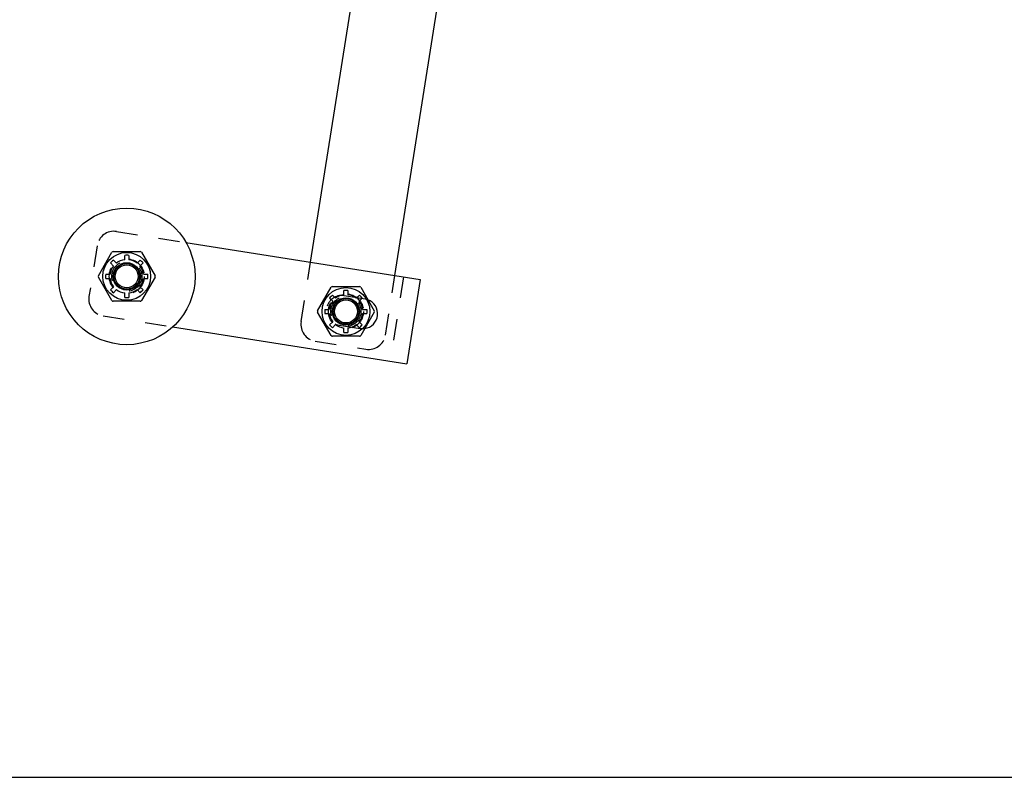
# Model space of a CAD drawing. Header units: inches. Extents: x 0 to 28.3, y 0 to 18.3.
# Tile 21 of 34: x 13.9 to 21.1, y 0 to 5.5. Entities that reach past the tile are written whole.
import ezdxf

# ---------------------------------------------------------------- set-up
doc = ezdxf.new("R2010")
doc.units = ezdxf.units.IN
doc.header["$LTSCALE"] = 1.558333
doc.header["$MEASUREMENT"] = 0
doc.linetypes.add('HIDDEN', pattern=[0.2, 0.1, -0.1])
doc.layers.get('0').update_dxf_attribs({"linetype": 'CONTINUOUS'})
doc.layers.add('DEFAULT_2', color=8, linetype='HIDDEN')

msp = doc.modelspace()

# ---------------------------------------------------------------- linework, layer by layer
at = {"color": 3, "linetype": 'Continuous'}
for p, q in [((16.051, 3.7687), (16.9795, 9.6306)), ((16.6683, 3.6709), (17.5968, 9.5328)), ((15.1394, 3.9131), (16.854, 3.6415)), ((16.854, 3.6415), (16.7563, 3.0242)), ((15.0415, 3.2958), (16.7563, 3.0242))]:
    msp.add_line(p, q, dxfattribs=at)
at = {"color": 7, "linetype": 'Continuous'}
for p, q in [((14.4992, 3.6703), (14.5984, 3.8421)), ((14.6071, 3.8471), (14.8055, 3.8471)), ((14.6913, 3.7868), (14.6913, 3.8189)), ((14.7213, 3.8189), (14.7213, 3.7868)), ((14.8142, 3.8421), (14.9134, 3.6703)), ((14.5871, 3.7633), (14.6097, 3.7406)), ((14.6083, 3.7845), (14.6309, 3.7618)), ((14.7817, 3.7618), (14.8043, 3.7845)), ((14.8029, 3.7406), (14.8255, 3.7633)), ((14.5527, 3.6803), (14.5847, 3.6803)), ((14.8279, 3.6803), (14.8599, 3.6803)), ((14.5984, 3.4884), (14.4992, 3.6603)), ((14.5527, 3.6503), (14.5847, 3.6503)), ((14.9134, 3.6603), (14.8142, 3.4884)), ((14.8279, 3.6503), (14.8599, 3.6503)), ((14.5871, 3.5672), (14.6097, 3.5899)), ((14.6083, 3.546), (14.6309, 3.5687)), ((14.6913, 3.5116), (14.6913, 3.5437)), ((14.7213, 3.5437), (14.7213, 3.5116)), ((14.7817, 3.5687), (14.8043, 3.546)), ((14.8029, 3.5899), (14.8255, 3.5672)), ((16.1033, 3.4137), (16.2025, 3.5855)), ((16.2112, 3.5905), (16.4096, 3.5905)), ((16.2954, 3.5303), (16.2954, 3.5623)), ((16.3254, 3.5623), (16.3254, 3.5303)), ((16.4183, 3.5855), (16.5175, 3.4137)), ((14.8055, 3.4834), (14.6071, 3.4834)), ((16.1912, 3.5067), (16.2138, 3.484)), ((16.2124, 3.5279), (16.235, 3.5052)), ((16.3858, 3.5052), (16.4084, 3.5279)), ((16.407, 3.484), (16.4297, 3.5067)), ((16.2025, 3.2318), (16.1033, 3.4037)), ((16.1568, 3.4237), (16.1888, 3.4237)), ((16.1568, 3.3937), (16.1888, 3.3937)), ((16.5175, 3.4037), (16.4183, 3.2318)), ((16.432, 3.4237), (16.464, 3.4237)), ((16.432, 3.3937), (16.464, 3.3937)), ((16.1912, 3.3106), (16.2138, 3.3333)), ((16.407, 3.3333), (16.4297, 3.3106)), ((16.2124, 3.2894), (16.235, 3.3121)), ((16.2954, 3.255), (16.2954, 3.2871)), ((16.3254, 3.2871), (16.3254, 3.255)), ((16.3858, 3.3121), (16.4084, 3.2894)), ((16.4096, 3.2268), (16.2112, 3.2268)), ((0, 0), (28.3333, 0))]:
    msp.add_line(p, q, dxfattribs=at)
at = {"linetype": 'HIDDEN'}
for p, q in [((16.4503, 3.4994), (16.2953, 3.524)), ((16.2612, 3.3086), (16.4162, 3.2841))]:
    msp.add_line(p, q, dxfattribs=at)
at = {"color": 7, "linetype": 'Continuous'}
for centre, radius in [((14.7063, 3.6653), 0.5), ((14.7063, 3.6653), 0.175), ((14.7063, 3.6653), 0.1), ((14.7063, 3.6653), 0.095), ((14.7063, 3.6653), 0.094), ((14.7063, 3.6653), 0.084), ((16.3104, 3.4087), 0.175), ((16.3104, 3.4087), 0.1), ((16.3104, 3.4087), 0.094), ((16.3104, 3.4087), 0.084)]:
    msp.add_circle(centre, radius, dxfattribs=at)
at = {"linetype": 'HIDDEN'}
msp.add_circle((14.7063, 3.6653), 0.0965, dxfattribs=at)
at = {"color": 3, "linetype": 'Continuous'}
msp.add_circle((16.3104, 3.4087), 0.0965, dxfattribs=at)
at = {"color": 7, "linetype": 'Continuous'}
for centre, radius, start, end in [((14.6071, 3.8371), 0.01, 90, 150), ((14.7063, 3.6653), 0.1544, 84.42364, 95.57636), ((14.8055, 3.8371), 0.01, 30, 90), ((14.7063, 3.6653), 0.1544, 129.42364, 140.57636), ((14.7063, 3.6653), 0.1225, 97.03346, 127.96654), ((14.7063, 3.6653), 0.1225, 52.03346, 82.96654), ((14.7063, 3.6653), 0.1544, 39.42364, 50.57636), ((14.7063, 3.6653), 0.1544, 174.42364, 185.57636), ((14.7063, 3.6653), 0.1225, 142.03346, 172.96654), ((14.7063, 3.6653), 0.1225, 7.03346, 37.96654), ((14.7063, 3.6653), 0.1544, 354.42364, 5.57636), ((14.5078, 3.6653), 0.01, 150, 210), ((14.7063, 3.6653), 0.1225, 187.03346, 217.96654), ((14.7063, 3.6653), 0.1225, 322.03346, 352.96654), ((14.9048, 3.6653), 0.01, 330, 30), ((14.7063, 3.6653), 0.1544, 219.42364, 230.57636), ((14.7063, 3.6653), 0.1225, 232.03346, 262.96654), ((14.7063, 3.6653), 0.1225, 277.03346, 307.96654), ((14.7063, 3.6653), 0.1544, 309.42364, 320.57636), ((16.2112, 3.5805), 0.01, 90, 150), ((16.3104, 3.4087), 0.1544, 84.42364, 95.57636), ((16.4096, 3.5805), 0.01, 30, 90), ((14.6071, 3.4934), 0.01, 210, 270), ((14.7063, 3.6653), 0.1544, 264.42364, 275.57636), ((14.8055, 3.4934), 0.01, 270, 330), ((16.3104, 3.4087), 0.1225, 142.03346, 172.96654), ((16.3104, 3.4087), 0.1544, 129.42364, 140.57636), ((16.3104, 3.4087), 0.1225, 97.03346, 127.96654), ((16.3104, 3.4087), 0.1225, 52.03346, 82.96654), ((16.3104, 3.4087), 0.1225, 7.03346, 37.96654), ((16.3104, 3.4087), 0.1544, 39.42364, 50.57636), ((16.112, 3.4087), 0.01, 150, 210), ((16.3104, 3.4087), 0.1544, 174.42364, 185.57636), ((16.3104, 3.4087), 0.1225, 187.03346, 217.96654), ((16.3104, 3.4087), 0.1225, 322.03346, 352.96654), ((16.3104, 3.4087), 0.1544, 354.42364, 5.57636), ((16.5089, 3.4087), 0.01, 330, 30), ((16.3104, 3.4087), 0.1544, 219.42364, 230.57636), ((16.3104, 3.4087), 0.1225, 232.03346, 262.96654), ((16.3104, 3.4087), 0.1544, 264.42364, 275.57636), ((16.3104, 3.4087), 0.1225, 277.03346, 307.96654), ((16.3104, 3.4087), 0.1544, 309.42364, 320.57636), ((16.2112, 3.2368), 0.01, 210, 270), ((16.4096, 3.2368), 0.01, 270, 330)]:
    msp.add_arc(centre, radius, start, end, dxfattribs=at)
at = {"linetype": 'HIDDEN'}
for centre, start, end in [((16.2782, 3.4163), 81, 261), ((16.4333, 3.3917), 69.64426, 81), ((16.4333, 3.3917), 261, 277.95119)]:
    msp.add_arc(centre, 0.109, start, end, dxfattribs=at)
at = {"color": 3, "linetype": 'Continuous'}
msp.add_arc((16.4333, 3.3917), 0.109, 277.95119, 69.64426, dxfattribs=at)
at = {"layer": 'DEFAULT_2', "linetype": 'HIDDEN'}
for p, q in [((14.6317, 3.9935), (15.1394, 3.9131)), ((14.4887, 3.8896), (14.43, 3.5192)), ((15.9822, 3.3341), (16.051, 3.7687)), ((16.5995, 3.2363), (16.6683, 3.6709)), ((14.534, 3.3762), (15.0415, 3.2958)), ((16.0861, 3.1911), (16.4565, 3.1324))]:
    msp.add_line(p, q, dxfattribs=at)
at = {"layer": 'DEFAULT_2', "color": 8, "linetype": 'HIDDEN'}
msp.add_line((16.7306, 3.6611), (16.6328, 3.0437), dxfattribs=at)
for centre, radius in [((14.7063, 3.6653), 0.128), ((14.7063, 3.6653), 0.11), ((16.3104, 3.4087), 0.128), ((16.3104, 3.4087), 0.11)]:
    msp.add_circle(centre, radius, dxfattribs=at)
at = {"layer": 'DEFAULT_2', "linetype": 'HIDDEN'}
for centre, start, end in [((14.6122, 3.87), 81, 171), ((14.5535, 3.4996), 171, 261), ((16.1057, 3.3145), 171, 261), ((16.476, 3.2559), 261, 351)]:
    msp.add_arc(centre, 0.125, start, end, dxfattribs=at)

doc.saveas('drawing.dxf')
